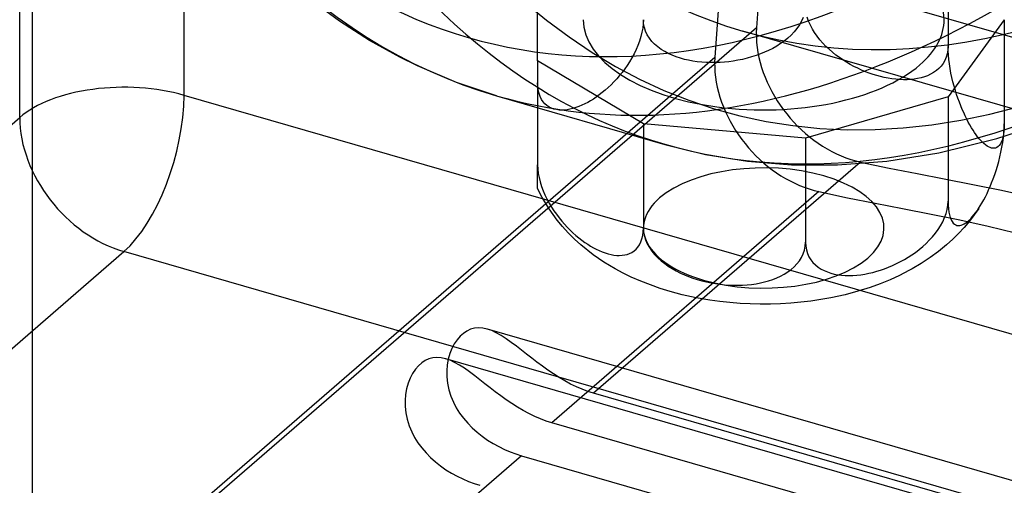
# Model space of a CAD drawing. Header units: millimetres. Extents: x -180 to 180, y -161 to 145.
# Tile 3 of 12: x -119 to -78, y -101 to -81. Entities that reach past the tile are written whole.
import ezdxf

# ---------------------------------------------------------------- set-up
doc = ezdxf.new("R2010")
doc.units = ezdxf.units.MM
doc.layers.add('HIDDEN', color=7, linetype='Continuous')

msp = doc.modelspace()

# ---------------------------------------------------------------- linework, layer by layer
at = {"layer": 'HIDDEN'}
for p, q in [((-111.9643155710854, -84.34168996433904), (-111.9643155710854, -21.07853421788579)), ((-118.7944425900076, -85.25675347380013), (-118.7944425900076, -21.99359772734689)), ((-118.2683425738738, -107.5983613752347), (-118.2683425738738, -71.79698578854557)), ((-38.02739672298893, -93.34241289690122), (-103.0226032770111, -74.57991289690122)), ((-80.2088440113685, -77.98192246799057), (-80.2088440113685, -82.31204948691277)), ((-97.26621465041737, -82.90596123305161), (-97.26621465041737, -79.48575979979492)), ((-105.5033547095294, -81.26157751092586), (-107.1502864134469, -80.03592032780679)), ((-89.73184192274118, -80.44481074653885), (-89.82149875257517, -81.58391046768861)), ((-88.08944794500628, -80.35185966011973), (-88.17013594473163, -81.53254830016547)), ((-104.2548032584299, -82.05902216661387), (-105.5033547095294, -81.26157751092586)), ((-92.87606358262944, -81.36366458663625), (-92.89710307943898, -81.54414449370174)), ((-92.8692898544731, -81.19586213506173), (-92.87606358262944, -81.36366458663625)), ((-92.85890481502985, -81.35871142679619), (-92.8692898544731, -81.19586213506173)), ((-92.82667296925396, -81.52381490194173), (-92.85890481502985, -81.35871142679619)), ((-86.38431613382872, -81.41649576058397), (-86.48707859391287, -81.56539281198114)), ((-86.29505566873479, -81.25738008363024), (-86.38431613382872, -81.41649576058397)), ((-86.22592269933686, -81.0988278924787), (-86.29505566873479, -81.25738008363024)), ((-86.00112971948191, -81.25647811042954), (-86.05688829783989, -81.09467232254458)), ((-85.92855734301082, -81.42366620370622), (-86.00112971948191, -81.25647811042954)), ((-85.84356003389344, -81.58559395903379), (-85.92855734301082, -81.42366620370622)), ((-77.86928844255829, -81.19586051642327), (-80.2088440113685, -84.40979856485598)), ((-77.86928844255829, -81.19586051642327), (-77.86928844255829, -85.52598753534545)), ((-88.17013446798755, -81.53254854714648), (-118.2683425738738, -107.5983613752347)), ((-92.93006322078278, -81.72074382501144), (-92.97519039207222, -81.90009230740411)), ((-92.89710307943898, -81.54414449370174), (-92.93006322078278, -81.72074382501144)), ((-92.7761722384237, -81.67631843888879), (-92.82667296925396, -81.52381490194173)), ((-92.70703761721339, -81.82268468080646), (-92.7761722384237, -81.67631843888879)), ((-92.61778261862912, -81.9660583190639), (-92.70703761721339, -81.82268468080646)), ((-89.82149875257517, -81.58391046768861), (-89.90218675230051, -82.76459910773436)), ((-26.58568472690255, -99.60923282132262), (-88.74196860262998, -81.66625920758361)), ((-88.17013594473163, -81.53254830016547), (-88.17758280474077, -81.73758815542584)), ((-88.17758280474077, -81.73758815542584), (-88.17505462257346, -81.94347968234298)), ((-86.7267361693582, -81.83618675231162), (-86.86814639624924, -81.9653586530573)), ((-86.59853155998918, -81.70143087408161), (-86.7267361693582, -81.83618675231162)), ((-86.48707859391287, -81.56539281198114), (-86.59853155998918, -81.70143087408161)), ((-85.7522131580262, -81.73514578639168), (-85.84356003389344, -81.58559395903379)), ((-85.6480432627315, -81.88475540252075), (-85.7522131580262, -81.73514578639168)), ((-103.0006022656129, -82.75526027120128), (-104.2548032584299, -82.05902216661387)), ((-93.03344929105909, -82.08604979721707), (-93.100525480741, -82.26585880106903)), ((-92.97519039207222, -81.90009230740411), (-93.03344929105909, -82.08604979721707)), ((-92.51501634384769, -82.09683622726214), (-92.61778261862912, -81.9660583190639)), ((-92.40356172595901, -82.21322200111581), (-92.51501634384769, -82.09683622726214)), ((-92.27535876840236, -82.32537195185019), (-92.40356172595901, -82.21322200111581)), ((-88.17505462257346, -81.94347968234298), (-88.16267653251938, -82.14999679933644)), ((-88.16267653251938, -82.14999679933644), (-88.1405887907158, -82.35691126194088)), ((-87.16659905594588, -82.19101210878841), (-87.32517359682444, -82.29160597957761)), ((-87.01710849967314, -82.084640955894), (-87.16659905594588, -82.19101210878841)), ((-86.86814639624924, -81.9653586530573), (-87.01710849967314, -82.084640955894)), ((-85.53200674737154, -82.03302678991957), (-85.6480432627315, -81.88475540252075)), ((-85.40796554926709, -82.17489066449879), (-85.53200674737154, -82.03302678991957)), ((-85.28123189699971, -82.30642169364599), (-85.40796554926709, -82.17489066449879)), ((-93.25694700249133, -82.60873324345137), (-93.34924821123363, -82.78043560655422)), ((-93.17326754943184, -82.43541745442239), (-93.25694700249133, -82.60873324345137)), ((-93.100525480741, -82.26585880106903), (-93.17326754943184, -82.43541745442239)), ((-92.13394523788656, -82.42960869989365), (-92.27535876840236, -82.32537195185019)), ((-91.98499025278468, -82.522626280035), (-92.13394523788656, -82.42960869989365)), ((-91.83549969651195, -82.60263902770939), (-91.98499025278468, -82.522626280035)), ((-91.67691968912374, -82.67527119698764), (-91.83549969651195, -82.60263902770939)), ((-88.0085149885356, -82.62137617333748), (-88.18833925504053, -82.68636744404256)), ((-88.1405887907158, -82.35691126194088), (-88.10893069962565, -82.56400060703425)), ((-88.10893069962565, -82.56400060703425), (-88.06782221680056, -82.771041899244)), ((-87.83566203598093, -82.55137166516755), (-88.0085149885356, -82.62137617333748)), ((-87.66872018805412, -82.47575808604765), (-87.83566203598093, -82.55137166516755)), ((-87.4959243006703, -82.3883952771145), (-87.66872018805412, -82.47575808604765)), ((-87.32517359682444, -82.29160597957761), (-87.4959243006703, -82.3883952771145)), ((-85.1530413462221, -82.42799000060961), (-85.28123189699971, -82.30642169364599)), ((-85.01300730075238, -82.54994119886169), (-85.1530413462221, -82.42799000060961)), ((-84.86688302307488, -82.66675913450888), (-85.01300730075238, -82.54994119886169)), ((-84.72308119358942, -82.77281736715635), (-84.86688302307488, -82.66675913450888)), ((-80.24336935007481, -82.62057376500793), (-80.2847654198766, -82.76094067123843)), ((-80.2172475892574, -82.46665641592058), (-80.24336935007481, -82.62057376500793)), ((-80.20884481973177, -82.31205089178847), (-80.2172475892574, -82.46665641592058)), ((-80.20523849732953, -82.48077072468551), (-80.20884481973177, -82.31205089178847)), ((-80.19404470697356, -82.66409369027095), (-80.20523849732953, -82.48077072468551)), ((-80.17650677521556, -82.84514384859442), (-80.19404470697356, -82.66409369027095)), ((-89.90218527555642, -82.76459935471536), (-120.0003933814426, -108.8304121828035)), ((-102.2626043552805, -83.11881065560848), (-103.0006022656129, -82.75526027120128)), ((-92.86928844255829, -85.52598753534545), (-97.26621465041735, -82.90596123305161)), ((-97.26621465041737, -82.90596123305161), (-97.26621465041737, -87.2360882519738)), ((-93.44647563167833, -82.94452159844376), (-93.54404885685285, -83.09585488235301)), ((-93.34924821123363, -82.78043560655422), (-93.44647563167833, -82.94452159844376)), ((-91.5061689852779, -82.74195185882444), (-91.67691968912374, -82.67527119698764)), ((-91.33337309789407, -82.79884512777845), (-91.5061689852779, -82.74195185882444)), ((-91.16643290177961, -82.84502250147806), (-91.33337309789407, -82.79884512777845)), ((-90.99358211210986, -82.88455014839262), (-91.16643290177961, -82.84502250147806)), ((-90.81375568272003, -82.9178313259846), (-90.99358211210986, -82.88455014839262)), ((-90.62859922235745, -82.94450881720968), (-90.81375568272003, -82.9178313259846)), ((-90.43975629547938, -82.96420176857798), (-90.62859922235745, -82.94450881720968)), ((-90.24888902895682, -82.97662417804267), (-90.43975629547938, -82.96420176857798)), ((-90.0577698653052, -82.98201651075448), (-90.24888902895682, -82.97662417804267)), ((-89.86821191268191, -82.98082773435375), (-90.0577698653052, -82.98201651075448)), ((-89.90218675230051, -82.76459910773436), (-89.90963361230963, -82.96963896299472)), ((-89.90963361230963, -82.96963896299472), (-89.90710543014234, -83.17553048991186)), ((-89.6820326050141, -82.9735143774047), (-89.86821191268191, -82.98082773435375)), ((-89.5010493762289, -82.96052636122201), (-89.6820326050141, -82.9735143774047)), ((-89.32006233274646, -82.94160173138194), (-89.5010493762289, -82.96052636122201)), ((-89.1338797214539, -82.91608635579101), (-89.32006233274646, -82.94160173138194)), ((-88.9443217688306, -82.88385011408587), (-89.1338797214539, -82.91608635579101)), ((-88.75320590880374, -82.84476148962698), (-88.9443217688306, -82.88385011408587)), ((-88.56233864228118, -82.79868331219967), (-88.75320590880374, -82.84476148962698)), ((-88.3734957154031, -82.74568991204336), (-88.56233864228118, -82.79868331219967)), ((-88.18833925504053, -82.68636744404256), (-88.3734957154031, -82.74568991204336)), ((-88.06782221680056, -82.771041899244), (-88.01740972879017, -82.97781118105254)), ((-88.01740972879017, -82.97781118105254), (-87.9578259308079, -83.18407468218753)), ((-84.581418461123, -82.86942089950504), (-84.72308119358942, -82.77281736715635)), ((-84.43333348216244, -82.96296258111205), (-84.581418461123, -82.86942089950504)), ((-84.28002216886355, -83.0526809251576), (-84.43333348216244, -82.96296258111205)), ((-84.12276467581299, -83.13774387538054), (-84.28002216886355, -83.0526809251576)), ((-80.41309637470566, -83.01584264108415), (-80.49809368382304, -83.1286971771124)), ((-80.34052234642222, -82.89055470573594), (-80.41309637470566, -83.01584264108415)), ((-80.2847654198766, -82.76094067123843), (-80.34052234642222, -82.89055470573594)), ((-80.15249404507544, -83.03058488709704), (-80.17650677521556, -82.84514384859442)), ((-80.12149761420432, -83.22441573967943), (-80.15249404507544, -83.03058488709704)), ((-100.6326602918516, -83.80813844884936), (-102.2626043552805, -83.11881065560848)), ((-93.7590013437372, -83.39228747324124), (-93.87178647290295, -83.53162231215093)), ((-93.64754909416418, -83.24414141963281), (-93.7590013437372, -83.39228747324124)), ((-93.54404885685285, -83.09585488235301), (-93.64754909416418, -83.24414141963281)), ((-89.90710543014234, -83.17553048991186), (-89.89472734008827, -83.38204760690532)), ((-89.89472734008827, -83.38204760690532), (-89.87263959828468, -83.58896206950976)), ((-87.9578259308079, -83.18407468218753), (-87.88936338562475, -83.3891488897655)), ((-87.88936338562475, -83.3891488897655), (-87.81236144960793, -83.5923180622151)), ((-83.96283950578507, -83.21732976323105), (-84.12276467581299, -83.13774387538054)), ((-83.80155159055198, -83.29073482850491), (-83.96283950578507, -83.21732976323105)), ((-83.64029340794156, -83.35771567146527), (-83.80155159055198, -83.29073482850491)), ((-83.48047890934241, -83.41812510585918), (-83.64029340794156, -83.35771567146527)), ((-83.32351874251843, -83.47180698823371), (-83.48047890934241, -83.41812510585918)), ((-83.17082685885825, -83.51862073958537), (-83.32351874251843, -83.47180698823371)), ((-80.93368816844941, -83.46650328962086), (-81.06042016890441, -83.52486508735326)), ((-80.80964697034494, -83.39625463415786), (-80.93368816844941, -83.46650328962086)), ((-80.69361045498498, -83.31497696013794), (-80.80964697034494, -83.39625463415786)), ((-80.58944055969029, -83.22550986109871), (-80.69361045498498, -83.31497696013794)), ((-80.49809368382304, -83.1286971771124), (-80.58944055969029, -83.22550986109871)), ((-80.08580681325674, -83.41328080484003), (-80.12149761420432, -83.22441573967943)), ((-80.04709847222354, -83.59266670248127), (-80.08580681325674, -83.41328080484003)), ((-98.97132315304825, -84.3598212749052), (-100.6326602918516, -83.80813844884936)), ((-97.25944245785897, -83.9756199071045), (-97.26621618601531, -83.81588778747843)), ((-94.09356837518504, -83.77943734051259), (-94.21094051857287, -83.89851494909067)), ((-93.98074663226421, -83.65744608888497), (-94.09356837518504, -83.77943734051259)), ((-93.87178647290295, -83.53162231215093), (-93.98074663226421, -83.65744608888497)), ((-89.87263959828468, -83.58896206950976), (-89.84098150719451, -83.79605141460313)), ((-89.84098150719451, -83.79605141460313), (-89.79987302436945, -84.00309270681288)), ((-87.81236144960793, -83.5923180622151), (-87.72701595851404, -83.79332524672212)), ((-87.72701595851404, -83.79332524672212), (-87.63352131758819, -83.99189242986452)), ((-83.01813497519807, -83.55996368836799), (-83.17082685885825, -83.51862073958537)), ((-82.86117480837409, -83.59690280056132), (-83.01813497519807, -83.55996368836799)), ((-82.70135865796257, -83.6287627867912), (-82.86117480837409, -83.59690280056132)), ((-82.54010212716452, -83.65488392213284), (-82.70135865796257, -83.6287627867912)), ((-82.37881421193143, -83.67459847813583), (-82.54010212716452, -83.65488392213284)), ((-82.21888904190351, -83.68734543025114), (-82.37881421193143, -83.67459847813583)), ((-82.06163154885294, -83.69307513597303), (-82.21888904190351, -83.68734543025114)), ((-81.90832023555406, -83.69187111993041), (-82.06163154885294, -83.69307513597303)), ((-81.76023525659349, -83.68382634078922), (-81.90832023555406, -83.69187111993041)), ((-81.61857087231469, -83.66901230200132), (-81.76023525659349, -83.68382634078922)), ((-81.47477069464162, -83.64597761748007), (-81.61857087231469, -83.66901230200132)), ((-81.32864641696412, -83.61352457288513), (-81.47477069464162, -83.64597761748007)), ((-81.1886123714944, -83.5724220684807), (-81.32864641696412, -83.61352457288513)), ((-81.06042016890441, -83.52486508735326), (-81.1886123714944, -83.5724220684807)), ((-80.00257471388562, -83.77728496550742), (-80.04709847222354, -83.59266670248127)), ((-79.95346325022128, -83.96145574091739), (-80.00257471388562, -83.77728496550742)), ((-97.23839914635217, -84.13102283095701), (-97.25944245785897, -83.9756199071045)), ((-97.20543519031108, -84.26833722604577), (-97.23839914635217, -84.13102283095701)), ((-97.16031564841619, -84.39391330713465), (-97.20543519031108, -84.26833722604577)), ((-94.57963071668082, -84.22680172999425), (-94.70437691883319, -84.3233760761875)), ((-94.45505055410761, -84.12331892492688), (-94.57963071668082, -84.22680172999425)), ((-94.33179513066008, -84.01352809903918), (-94.45505055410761, -84.12331892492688)), ((-94.21094051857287, -83.89851494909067), (-94.33179513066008, -84.01352809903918)), ((-89.79987302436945, -84.00309270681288), (-89.74946053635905, -84.20986198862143)), ((-89.74946053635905, -84.20986198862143), (-89.68987673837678, -84.4161254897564)), ((-87.63352131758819, -83.99189242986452), (-87.53207336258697, -84.18776265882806)), ((-87.53207336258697, -84.18776265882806), (-87.42287405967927, -84.38067005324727)), ((-79.90173180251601, -84.13867328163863), (-79.95346325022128, -83.96145574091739)), ((-79.84981357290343, -84.30318614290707), (-79.90173180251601, -84.13867328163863)), ((-79.79473939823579, -84.46545508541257), (-79.84981357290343, -84.30318614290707)), ((-29.0856844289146, -108.266689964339), (-111.9643155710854, -84.34168996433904)), ((-98.97614705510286, -84.35842789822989), (-91.97866020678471, -86.37842835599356)), ((-97.10205293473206, -84.51043900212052), (-97.16031564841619, -84.39391330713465)), ((-97.03497674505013, -84.61030826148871), (-97.10205293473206, -84.51043900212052)), ((-96.96223467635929, -84.69317296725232), (-97.03497674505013, -84.61030826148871)), ((-96.8785552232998, -84.76676348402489), (-96.96223467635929, -84.69317296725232)), ((-95.30740279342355, -84.69822888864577), (-95.4311291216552, -84.75643092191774)), ((-95.18588174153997, -84.63491934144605), (-95.30740279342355, -84.69822888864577)), ((-95.06775136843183, -84.5674958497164), (-95.18588174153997, -84.63491934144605)), ((-94.94962048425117, -84.49413479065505), (-95.06775136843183, -84.5674958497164)), ((-94.8280994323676, -84.41262227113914), (-94.94962048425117, -84.49413479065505)), ((-94.70437691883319, -84.3233760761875), (-94.8280994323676, -84.41262227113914)), ((-89.68987673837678, -84.4161254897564), (-89.62141419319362, -84.62119969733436)), ((-89.62141419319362, -84.62119969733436), (-89.5444122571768, -84.82436886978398)), ((-87.42287405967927, -84.38067005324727), (-87.30611120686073, -84.57035172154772)), ((-87.30611120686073, -84.57035172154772), (-87.1819938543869, -84.75653368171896)), ((-80.2088440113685, -84.40979856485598), (-86.13280666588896, -86.11989928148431)), ((-80.2088440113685, -84.40979856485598), (-80.2088440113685, -88.73992558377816)), ((-79.73543723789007, -84.62865492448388), (-79.79473939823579, -84.46545508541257)), ((-79.67542834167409, -84.78322268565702), (-79.73543723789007, -84.62865492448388)), ((-96.78625782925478, -84.8284721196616), (-96.8785552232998, -84.76676348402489)), ((-96.68902659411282, -84.87668035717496), (-96.78625782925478, -84.8284721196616)), ((-96.59145336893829, -84.91173097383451), (-96.68902659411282, -84.87668035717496)), ((-96.48795313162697, -84.93667330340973), (-96.59145336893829, -84.91173097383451)), ((-96.3765046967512, -84.95200051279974), (-96.48795313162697, -84.93667330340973)), ((-96.26371575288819, -84.95691844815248), (-96.3765046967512, -84.95200051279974)), ((-96.15475940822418, -84.95288940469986), (-96.26371575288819, -84.95691844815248)), ((-96.04193766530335, -84.94042652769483), (-96.15475940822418, -84.95288940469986)), ((-95.92455789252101, -84.9196185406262), (-96.04193766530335, -84.94042652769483)), ((-95.80370709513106, -84.89060865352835), (-95.92455789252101, -84.9196185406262)), ((-95.68044836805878, -84.85350513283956), (-95.80370709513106, -84.89060865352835)), ((-95.55587150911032, -84.80852196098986), (-95.68044836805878, -84.85350513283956)), ((-95.4311291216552, -84.75643092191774), (-95.55587150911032, -84.80852196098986)), ((-89.5444122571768, -84.82436886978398), (-89.45906676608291, -85.02537605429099)), ((-89.45906676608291, -85.02537605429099), (-89.36557212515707, -85.22394323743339)), ((-87.1819938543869, -84.75653368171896), (-87.0508013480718, -84.93881979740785)), ((-87.0508013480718, -84.93881979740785), (-86.91317983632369, -85.11635565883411)), ((-86.91317983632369, -85.11635565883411), (-86.76938768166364, -85.28879908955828)), ((-79.61744785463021, -84.92376575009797), (-79.67542834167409, -84.78322268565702)), ((-79.55742004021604, -85.06099714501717), (-79.61744785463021, -84.92376575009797)), ((-79.4949647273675, -85.19592850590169), (-79.55742004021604, -85.06099714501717)), ((-135.2694425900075, -99.52452200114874), (-118.7944425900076, -85.25675347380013)), ((-86.13280666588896, -86.11989928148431), (-92.86928844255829, -85.52598753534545)), ((-92.86928844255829, -85.52598753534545), (-92.86928844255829, -89.85611455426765)), ((-89.36557212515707, -85.22394323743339), (-89.26412417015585, -85.41981346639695)), ((-89.26412417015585, -85.41981346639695), (-89.15492486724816, -85.61272086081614)), ((-86.76938768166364, -85.28879908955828), (-86.61963699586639, -85.45588072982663)), ((-86.61963699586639, -85.45588072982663), (-86.46415780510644, -85.61732384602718)), ((-79.4306595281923, -85.3272643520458), (-79.4949647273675, -85.19592850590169)), ((-79.36507709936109, -85.45370402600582), (-79.4306595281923, -85.3272643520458)), ((-79.29879021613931, -85.57401621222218), (-79.36507709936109, -85.45370402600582)), ((-78.17856754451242, -86.1406249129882), (-75.59244045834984, -85.27697778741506)), ((-77.87339427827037, -85.7065245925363), (-77.86929074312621, -85.52598889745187)), ((-77.86929074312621, -85.52598889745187), (-77.87289159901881, -85.68480080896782)), ((-89.15492486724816, -85.61272086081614), (-89.03816201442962, -85.8024025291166)), ((-89.03816201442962, -85.8024025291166), (-88.91404466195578, -85.98858448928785)), ((-86.46415780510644, -85.61732384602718), (-86.30314852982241, -85.77286908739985)), ((-86.30314852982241, -85.77286908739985), (-86.13683967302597, -85.92224013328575)), ((-86.13683967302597, -85.92224013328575), (-85.96543578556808, -86.06516209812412)), ((-79.23241330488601, -85.68743659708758), (-79.29879021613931, -85.57401621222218)), ((-79.166581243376, -85.79339758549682), (-79.23241330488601, -85.68743659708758)), ((-79.10192293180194, -85.89132449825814), (-79.166581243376, -85.79339758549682)), ((-79.03906778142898, -85.98064030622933), (-79.10192293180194, -85.89132449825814)), ((-77.90576476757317, -86.0944915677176), (-77.88610148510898, -85.90244702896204)), ((-77.88408920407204, -85.83736728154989), (-77.90162497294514, -85.97023037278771)), ((-77.88610148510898, -85.90244702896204), (-77.87339427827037, -85.7065245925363)), ((-77.87289159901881, -85.68480080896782), (-77.88408920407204, -85.83736728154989)), ((-88.91404466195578, -85.98858448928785), (-88.78285215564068, -86.17087060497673)), ((-88.78285215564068, -86.17087060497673), (-88.64523064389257, -86.34840646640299)), ((-88.64523064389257, -86.34840646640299), (-88.50143848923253, -86.52084989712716)), ((-86.13280666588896, -86.11989928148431), (-86.13280666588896, -90.45002630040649)), ((-85.96543578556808, -86.06516209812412), (-85.7891546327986, -86.2013628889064)), ((-85.7891546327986, -86.2013628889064), (-85.60844788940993, -86.33039717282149)), ((-85.60844788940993, -86.33039717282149), (-85.42385789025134, -86.4517125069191)), ((-80.5903243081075, -86.73098974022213), (-78.17856754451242, -86.1406249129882)), ((-78.97620881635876, -86.06401950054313), (-79.03906778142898, -85.98064030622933)), ((-78.9115505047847, -86.14374344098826), (-78.97620881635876, -86.06401950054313)), ((-78.84571844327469, -86.2186569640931), (-78.9115505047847, -86.14374344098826)), ((-78.77934153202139, -86.2875973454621), (-78.84571844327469, -86.2186569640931)), ((-78.71305464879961, -86.34940894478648), (-78.77934153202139, -86.2875973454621)), ((-78.6474722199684, -86.40316226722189), (-78.71305464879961, -86.34940894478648)), ((-77.99232493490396, -86.2891761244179), (-78.03103162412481, -86.3622140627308)), ((-77.95663794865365, -86.1983662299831), (-77.99232493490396, -86.2891761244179)), ((-77.96806227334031, -86.50187373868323), (-77.93319679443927, -86.29542117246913)), ((-77.92563770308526, -86.08970729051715), (-77.95663794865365, -86.1983662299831)), ((-77.93319679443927, -86.29542117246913), (-77.90576476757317, -86.0944915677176)), ((-77.90162497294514, -85.97023037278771), (-77.92563770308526, -86.08970729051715)), ((-91.9738363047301, -86.37982173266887), (-90.28275767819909, -86.79582089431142)), ((-88.50143848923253, -86.52084989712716), (-88.35168780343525, -86.68793153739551)), ((-88.35168780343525, -86.68793153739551), (-88.1962086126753, -86.84937465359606)), ((-85.42385789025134, -86.4517125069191), (-85.23561036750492, -86.5650675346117)), ((-85.23561036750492, -86.5650675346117), (-85.04391640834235, -86.67021026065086)), ((-85.04391640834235, -86.67021026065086), (-84.84898096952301, -86.76690422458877)), ((-82.75814057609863, -87.07720737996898), (-80.5903243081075, -86.73098974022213)), ((-78.58316536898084, -86.44849863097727), (-78.6474722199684, -86.40316226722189)), ((-78.52071552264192, -86.48515658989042), (-78.58316536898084, -86.44849863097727)), ((-78.46068224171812, -86.51285678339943), (-78.52071552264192, -86.48515658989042)), ((-78.40270340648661, -86.53160794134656), (-78.46068224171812, -86.51285678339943)), ((-78.34269451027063, -86.54191962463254), (-78.40270340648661, -86.53160794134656)), ((-78.2833823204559, -86.54171186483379), (-78.34269451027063, -86.54191962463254)), ((-78.22832198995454, -86.53069288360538), (-78.2833823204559, -86.54171186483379)), ((-78.17640376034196, -86.508821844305), (-78.22832198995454, -86.53069288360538)), ((-78.12466849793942, -86.47373854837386), (-78.17640376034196, -86.508821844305)), ((-78.07555703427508, -86.42450162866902), (-78.12466849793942, -86.47373854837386)), ((-78.03103162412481, -86.3622140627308), (-78.07555703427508, -86.42450162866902)), ((-78.05093125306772, -86.89148935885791), (-78.00700202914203, -86.6978581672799)), ((-78.00700202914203, -86.6978581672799), (-77.96806227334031, -86.50187373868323)), ((-83.84000744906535, -87.11267556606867), (-94.93821555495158, -96.72400572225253)), ((-90.28275767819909, -86.79582089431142), (-88.5375565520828, -87.08095895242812)), ((-88.5375565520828, -87.08095895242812), (-86.7110900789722, -87.2317024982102)), ((-88.1962086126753, -86.84937465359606), (-88.03519933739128, -87.00491989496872)), ((-88.03519933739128, -87.00491989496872), (-87.86889048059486, -87.15429094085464)), ((-87.86889048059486, -87.15429094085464), (-87.69748659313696, -87.29721290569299)), ((-84.84898096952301, -86.76690422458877), (-84.65133753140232, -86.85475095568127)), ((-84.80257592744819, -87.23652307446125), (-82.75814057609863, -87.07720737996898)), ((-84.65133753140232, -86.85475095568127), (-84.45141739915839, -86.93344755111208)), ((-84.45141739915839, -86.93344755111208), (-84.24942239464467, -87.00279699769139)), ((-84.24942239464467, -87.00279699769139), (-84.04555433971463, -87.06260228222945)), ((-84.04555433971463, -87.06260228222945), (-83.84000892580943, -87.11267531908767)), ((-83.84000892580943, -87.11267531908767), (-82.64851014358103, -87.36346091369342)), ((-78.15523589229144, -87.28186345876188), (-78.10101469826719, -87.08895463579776)), ((-78.10101469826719, -87.08895463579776), (-78.05093125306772, -86.89148935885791)), ((-97.26621852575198, -87.23609016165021), (-97.25943954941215, -87.40389345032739)), ((-97.26621291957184, -87.4098657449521), (-97.26621852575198, -87.23609016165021)), ((-97.26621634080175, -87.57356046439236), (-97.26621291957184, -87.4098657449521)), ((-97.26621317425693, -87.71226846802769), (-97.26621634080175, -87.57356046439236)), ((-97.25943954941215, -87.40389345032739), (-97.23840239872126, -87.58437571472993)), ((-87.69748659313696, -87.29721290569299), (-87.52120544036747, -87.43341369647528)), ((-87.52120544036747, -87.43341369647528), (-87.34049869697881, -87.56244798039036)), ((-87.34049869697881, -87.56244798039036), (-87.15590869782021, -87.68376331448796)), ((-86.7110900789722, -87.2317024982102), (-84.80257592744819, -87.23652307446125)), ((-82.64851014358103, -87.36346091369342), (-81.4973986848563, -87.59223137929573)), ((-78.26774111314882, -87.63438492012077), (-78.21078350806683, -87.46291588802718)), ((-78.21078350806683, -87.46291588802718), (-78.15523589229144, -87.28186345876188)), ((-97.26621814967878, -87.94580907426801), (-97.26621717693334, -87.83784910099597)), ((-97.26621749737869, -88.0303666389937), (-97.26621814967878, -87.94580907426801)), ((-97.26621717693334, -87.83784910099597), (-97.26621317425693, -87.71226846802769)), ((-97.23840239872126, -87.58437571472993), (-97.20543718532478, -87.76097277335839)), ((-97.20543718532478, -87.76097277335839), (-97.16031626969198, -87.94032345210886)), ((-97.16031626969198, -87.94032345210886), (-97.10205484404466, -88.12627775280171)), ((-87.15590869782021, -87.68376331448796), (-86.9676611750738, -87.79711834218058)), ((-86.9676611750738, -87.79711834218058), (-86.77596721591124, -87.90226106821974)), ((-86.77596721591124, -87.90226106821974), (-86.5810317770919, -87.99895503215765)), ((-81.4973986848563, -87.59223137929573), (-80.36260605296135, -87.81207833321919)), ((-80.36260605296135, -87.81207833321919), (-79.18197903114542, -88.04288309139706)), ((-78.45623301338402, -88.1272031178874), (-78.39428377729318, -87.97603543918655)), ((-78.39428377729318, -87.97603543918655), (-78.33016937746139, -87.80905945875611)), ((-78.33016937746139, -87.80905945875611), (-78.26774111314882, -87.63438492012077)), ((-97.26621984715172, -88.15257474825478), (-97.26621708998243, -88.09904911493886)), ((-97.26621680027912, -88.18874701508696), (-97.26621984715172, -88.15257474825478)), ((-97.26621708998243, -88.09904911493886), (-97.26621749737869, -88.0303666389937)), ((-97.26621473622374, -88.20880391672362), (-97.26621680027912, -88.18874701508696)), ((-97.26621573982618, -88.2152688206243), (-97.26621473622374, -88.20880391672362)), ((-97.07951272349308, -88.58365940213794), (-97.2662141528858, -88.2153276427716)), ((-97.10205484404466, -88.12627775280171), (-97.03498032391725, -88.3060854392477)), ((-97.03498032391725, -88.3060854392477), (-96.96223434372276, -88.4756471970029)), ((-85.57205825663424, -88.34472637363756), (-96.67026636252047, -97.95605652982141)), ((-86.5810317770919, -87.99895503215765), (-86.3833883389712, -88.08680176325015)), ((-86.3833883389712, -88.08680176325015), (-86.18346820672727, -88.16549835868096)), ((-86.18346820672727, -88.16549835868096), (-85.98147320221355, -88.23484780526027)), ((-85.98147320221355, -88.23484780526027), (-85.77760514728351, -88.29465308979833)), ((-85.77760514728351, -88.29465308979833), (-85.57205973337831, -88.34472612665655)), ((-85.57205973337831, -88.34472612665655), (-84.38056095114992, -88.5955117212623)), ((-79.18197903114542, -88.04288309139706), (-77.98645793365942, -88.2874539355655)), ((-78.58671754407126, -88.41731231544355), (-78.520094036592, -88.27355283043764)), ((-78.520094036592, -88.27355283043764), (-78.45623301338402, -88.1272031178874)), ((-77.98645793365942, -88.2874539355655), (-76.80687544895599, -88.54857460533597)), ((-96.78959014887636, -89.06498592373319), (-97.07951272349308, -88.58365940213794)), ((-96.96223434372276, -88.4756471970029), (-96.87855627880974, -88.64896273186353)), ((-96.87855627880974, -88.64896273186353), (-96.78625185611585, -88.82066207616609)), ((-84.38056095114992, -88.5955117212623), (-83.22944949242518, -88.82428218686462)), ((-80.21797145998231, -88.9063275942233), (-80.20884512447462, -88.73992667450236)), ((-80.20884512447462, -88.73992667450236), (-80.20505513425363, -88.90263187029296)), ((-78.79620945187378, -88.81742086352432), (-78.72547045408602, -88.69074425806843)), ((-78.72547045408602, -88.69074425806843), (-78.6554063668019, -88.55690107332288)), ((-78.6554063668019, -88.55690107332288), (-78.58671754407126, -88.41731231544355)), ((-96.45677377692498, -89.52650650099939), (-96.78959014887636, -89.06498592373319)), ((-96.78625185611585, -88.82066207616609), (-96.68903007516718, -88.98474993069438)), ((-96.68903007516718, -88.98474993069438), (-96.59145283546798, -89.13608048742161)), ((-96.59145283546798, -89.13608048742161), (-96.48794904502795, -89.2843679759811)), ((-83.22944949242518, -88.82428218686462), (-82.09465686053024, -89.04412914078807)), ((-82.09465686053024, -89.04412914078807), (-80.9140298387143, -89.27493389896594)), ((-80.29072627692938, -89.25223115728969), (-80.24632107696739, -89.08245519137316)), ((-80.24632107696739, -89.08245519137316), (-80.21797145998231, -88.9063275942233)), ((-80.20505513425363, -88.90263187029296), (-80.19330763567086, -89.05837634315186)), ((-80.19330763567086, -89.05837634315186), (-80.17500333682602, -89.1931304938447)), ((-80.17500333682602, -89.1931304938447), (-80.14973482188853, -89.31495935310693)), ((-78.93354191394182, -89.04149374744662), (-79.11986826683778, -89.3118752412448)), ((-79.06614406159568, -89.23121997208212), (-79.00226077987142, -89.14299184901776)), ((-79.00226077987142, -89.14299184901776), (-78.9366745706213, -89.04610317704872)), ((-78.9366745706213, -89.04610317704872), (-78.86686271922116, -88.93610542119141)), ((-78.86686271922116, -88.93610542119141), (-78.79620945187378, -88.81742086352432)), ((-96.48794904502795, -89.2843679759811), (-96.37650338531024, -89.43251771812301)), ((-96.23214273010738, -89.79854533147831), (-96.45677377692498, -89.52650650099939)), ((-96.37650338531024, -89.43251771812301), (-96.26372052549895, -89.5718517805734)), ((-96.26372052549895, -89.5718517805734), (-96.15475183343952, -89.69767196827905)), ((-80.9140298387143, -89.27493389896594), (-79.71850874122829, -89.51950474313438)), ((-80.52038533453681, -89.76206993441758), (-80.43001873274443, -89.59614655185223)), ((-80.43001873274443, -89.59614655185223), (-80.35152771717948, -89.42224479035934)), ((-80.35152771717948, -89.42224479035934), (-80.29072627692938, -89.25223115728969)), ((-80.14973482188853, -89.31495935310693), (-80.11729272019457, -89.42449598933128)), ((-80.11729272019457, -89.42449598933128), (-80.0803607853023, -89.51477137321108)), ((-80.0803607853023, -89.51477137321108), (-80.03983257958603, -89.58766500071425)), ((-80.03983257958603, -89.58766500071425), (-79.99323639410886, -89.64923345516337)), ((-79.71850874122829, -89.51950474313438), (-78.53896590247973, -89.78066737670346)), ((-79.32032209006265, -89.57514025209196), (-79.53721666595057, -89.83377925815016)), ((-79.46830085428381, -89.64454418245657), (-79.40178533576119, -89.59435622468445)), ((-79.40178533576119, -89.59435622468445), (-79.33418583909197, -89.53545898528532)), ((-79.33418583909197, -89.53545898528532), (-79.26614801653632, -89.46848097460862)), ((-79.11986826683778, -89.3118752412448), (-79.32032209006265, -89.57514025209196)), ((-79.26614801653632, -89.46848097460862), (-79.1983434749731, -89.39461804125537)), ((-79.1983434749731, -89.39461804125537), (-79.13144979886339, -89.31511936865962)), ((-79.13144979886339, -89.31511936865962), (-79.06614406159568, -89.23121997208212)), ((-95.99243591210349, -90.06149921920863), (-96.23214273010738, -89.79854533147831)), ((-96.15475183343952, -89.69767196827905), (-96.04193798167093, -89.81966874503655)), ((-96.04193798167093, -89.81966874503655), (-95.92455711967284, -89.93874094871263)), ((-95.92455711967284, -89.93874094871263), (-95.80371094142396, -90.05375895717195)), ((-92.897104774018, -90.17125167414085), (-92.87606762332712, -90.01584780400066)), ((-92.87606762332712, -90.01584780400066), (-92.86929029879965, -89.85611604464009)), ((-92.86929029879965, -89.85611604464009), (-92.85891024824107, -90.02080071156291)), ((-92.85891024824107, -90.02080071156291), (-92.82667314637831, -90.19158353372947)), ((-80.73113825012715, -90.07257474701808), (-80.61839325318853, -89.91657364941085)), ((-80.61839325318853, -89.91657364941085), (-80.52038533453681, -89.76206993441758)), ((-79.99323639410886, -89.64923345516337), (-79.94216665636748, -89.69662684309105)), ((-79.94216665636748, -89.69662684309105), (-79.88889703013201, -89.72931104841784)), ((-79.88889703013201, -89.72931104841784), (-79.83553467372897, -89.74856635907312)), ((-79.83553467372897, -89.74856635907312), (-79.77754791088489, -89.75683630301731)), ((-79.77754791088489, -89.75683630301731), (-79.71616724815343, -89.75361039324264)), ((-79.53721666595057, -89.83377925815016), (-79.76783132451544, -90.08407811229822)), ((-79.71616724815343, -89.75361039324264), (-79.65533124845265, -89.74000473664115)), ((-79.65533124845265, -89.74000473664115), (-79.59564372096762, -89.71764220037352)), ((-79.59564372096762, -89.71764220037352), (-79.53312921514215, -89.68573887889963)), ((-79.53312921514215, -89.68573887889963), (-79.46830085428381, -89.64454418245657)), ((-78.53896590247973, -89.78066737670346), (-77.4044249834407, -90.05869283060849)), ((-95.73818654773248, -90.31481229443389), (-95.99243591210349, -90.06149921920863)), ((-95.80371094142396, -90.05375895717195), (-95.68045206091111, -90.16354785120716)), ((-95.46999660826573, -90.55795729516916), (-95.73818654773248, -90.31481229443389)), ((-95.68045206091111, -90.16354785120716), (-95.55587084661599, -90.26703083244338)), ((-95.55587084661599, -90.26703083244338), (-95.43112728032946, -90.3636032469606)), ((-95.43112728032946, -90.3636032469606), (-95.30739912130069, -90.45284912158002)), ((-93.03344635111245, -90.55066402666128), (-92.97518925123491, -90.43413939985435)), ((-92.97518925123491, -90.43413939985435), (-92.93006235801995, -90.30856503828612)), ((-92.93006235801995, -90.30856503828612), (-92.897104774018, -90.17125167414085)), ((-92.82667314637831, -90.19158353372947), (-92.77616960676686, -90.35299004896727)), ((-92.77616960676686, -90.35299004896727), (-92.7070389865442, -90.51154771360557)), ((-81.11794750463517, -90.5002821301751), (-80.98648207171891, -90.36913689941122)), ((-80.98648207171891, -90.36913689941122), (-80.85549533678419, -90.22517857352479)), ((-80.85549533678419, -90.22517857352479), (-80.73113825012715, -90.07257474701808)), ((-80.01162473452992, -90.32547179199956), (-80.26818251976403, -90.55761410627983)), ((-79.76783132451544, -90.08407811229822), (-80.01162473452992, -90.32547179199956)), ((-130.9393155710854, -105.1046490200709), (-114.4643155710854, -90.83688049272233)), ((-31.58568442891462, -114.7618804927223), (-114.4643155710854, -90.83688049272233)), ((-94.95732878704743, -90.96629719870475), (-95.46999660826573, -90.55795729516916)), ((-95.30739912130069, -90.45284912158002), (-95.18588269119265, -90.5343647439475)), ((-95.18588269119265, -90.5343647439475), (-95.06774977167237, -90.60772044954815)), ((-95.06774977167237, -90.60772044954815), (-94.9496244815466, -90.67514945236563)), ((-94.9496244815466, -90.67514945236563), (-94.82810042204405, -90.73845549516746)), ((-94.82810042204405, -90.73845549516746), (-94.70437226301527, -90.79665390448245)), ((-94.70437226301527, -90.79665390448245), (-94.57962869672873, -90.84874631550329)), ((-94.57962869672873, -90.84874631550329), (-94.45505511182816, -90.893735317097)), ((-93.3492460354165, -90.86869628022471), (-93.25695089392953, -90.80699405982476)), ((-93.25695089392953, -90.80699405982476), (-93.17327117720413, -90.73340376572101)), ((-93.17327117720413, -90.73340376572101), (-93.10051921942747, -90.6505350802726)), ((-93.10051921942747, -90.6505350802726), (-93.03344635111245, -90.55066402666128)), ((-92.7070389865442, -90.51154771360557), (-92.61777767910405, -90.67065723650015)), ((-92.61777767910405, -90.67065723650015), (-92.51501450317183, -90.8195557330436)), ((-92.51501450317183, -90.8195557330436), (-92.4035646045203, -90.95559891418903)), ((-86.22592130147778, -90.93048599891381), (-86.17542539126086, -90.77798209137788)), ((-86.17542539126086, -90.77798209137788), (-86.1431882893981, -90.6128787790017)), ((-86.1431882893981, -90.6128787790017), (-86.13280823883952, -90.45002887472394)), ((-86.13280823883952, -90.45002887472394), (-86.1236742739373, -90.6111559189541)), ((-86.1236742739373, -90.6111559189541), (-86.09533393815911, -90.77092058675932)), ((-86.09533393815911, -90.77092058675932), (-86.05091945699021, -90.91505552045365)), ((-81.55950486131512, -90.86822706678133), (-81.40754861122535, -90.75222955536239)), ((-81.40754861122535, -90.75222955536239), (-81.25739719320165, -90.62715244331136)), ((-81.25739719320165, -90.62715244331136), (-81.11794750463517, -90.5002821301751)), ((-80.60170131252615, -90.83086246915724), (-80.95239620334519, -91.08856550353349)), ((-80.26818251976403, -90.55761410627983), (-80.60170131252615, -90.83086246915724)), ((-94.50964633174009, -91.27327801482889), (-94.95732878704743, -90.96629719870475)), ((-94.45505511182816, -90.893735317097), (-94.3317962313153, -90.93083785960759)), ((-94.3317962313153, -90.93083785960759), (-94.2109424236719, -90.95984930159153)), ((-94.2109424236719, -90.95984930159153), (-94.09356919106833, -90.98065188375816)), ((-94.09356919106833, -90.98065188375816), (-93.98074770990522, -90.99311367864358)), ((-93.98074770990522, -90.99311367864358), (-93.8717866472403, -90.99714904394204)), ((-93.8717866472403, -90.99714904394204), (-93.75900378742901, -90.99222702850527)), ((-93.75900378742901, -90.99222702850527), (-93.64755049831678, -90.976900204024)), ((-93.64755049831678, -90.976900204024), (-93.54404505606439, -90.95195930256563)), ((-93.54404505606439, -90.95195930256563), (-93.44647709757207, -90.91691208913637)), ((-93.44647709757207, -90.91691208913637), (-93.3492460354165, -90.86869628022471)), ((-92.4035646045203, -90.95559891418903), (-92.2753613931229, -91.09035454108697)), ((-92.2753613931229, -91.09035454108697), (-92.13394655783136, -91.2195230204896)), ((-92.13394655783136, -91.2195230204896), (-91.9849898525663, -91.33880711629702)), ((-86.48707805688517, -91.3510025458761), (-86.38431322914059, -91.22022325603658)), ((-86.38431322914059, -91.22022325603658), (-86.29505955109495, -91.07685289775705)), ((-86.29505955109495, -91.07685289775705), (-86.22592130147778, -90.93048599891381)), ((-86.05091945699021, -90.91505552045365), (-85.99012729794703, -91.04996597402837)), ((-85.99012729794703, -91.04996597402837), (-85.91163463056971, -91.17855117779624)), ((-85.91163463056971, -91.17855117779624), (-85.8212696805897, -91.29230558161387)), ((-82.3453369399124, -91.33921585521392), (-82.17927293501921, -91.25493563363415)), ((-82.17927293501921, -91.25493563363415), (-82.01644844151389, -91.16493109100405)), ((-82.01644844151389, -91.16493109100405), (-81.85831009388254, -91.07014020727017)), ((-81.85831009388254, -91.07014020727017), (-81.70631215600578, -90.97150096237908)), ((-81.70631215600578, -90.97150096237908), (-81.55950486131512, -90.86822706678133)), ((-80.95239620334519, -91.08856550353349), (-81.3189180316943, -91.33019647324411)), ((-94.03923518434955, -91.55509753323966), (-94.50964633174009, -91.27327801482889)), ((-93.71093226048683, -91.73052401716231), (-94.03923518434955, -91.55509753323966)), ((-91.9849898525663, -91.33880711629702), (-91.83549458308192, -91.44517534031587)), ((-91.83549458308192, -91.44517534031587), (-91.67692182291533, -91.54577170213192)), ((-91.67692182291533, -91.54577170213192), (-91.50617287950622, -91.64256329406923)), ((-91.50617287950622, -91.64256329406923), (-91.33337720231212, -91.72992473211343)), ((-86.86814435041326, -91.68377309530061), (-86.72673714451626, -91.5795404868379)), ((-86.72673714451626, -91.5795404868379), (-86.59853393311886, -91.4673898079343)), ((-86.59853393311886, -91.4673898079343), (-86.48707805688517, -91.3510025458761)), ((-85.8212696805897, -91.29230558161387), (-85.72325248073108, -91.39021909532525)), ((-85.72325248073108, -91.39021909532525), (-85.61051676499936, -91.4811304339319)), ((-85.61051676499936, -91.4811304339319), (-85.4861596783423, -91.56193430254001)), ((-85.4861596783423, -91.56193430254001), (-85.35516366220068, -91.6302673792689)), ((-85.35516366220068, -91.6302673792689), (-85.22370751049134, -91.68551217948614)), ((-83.32998444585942, -91.69957586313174), (-83.1708228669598, -91.65659488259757)), ((-83.1708228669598, -91.65659488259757), (-83.01167056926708, -91.60768672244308)), ((-83.01167056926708, -91.60768672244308), (-82.84794499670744, -91.55132102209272)), ((-82.84794499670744, -91.55132102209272), (-82.6812543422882, -91.48767994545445)), ((-82.6812543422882, -91.48767994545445), (-82.51318225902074, -91.41691970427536)), ((-82.51318225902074, -91.41691970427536), (-82.3453369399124, -91.33921585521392)), ((-81.83220868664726, -91.62806442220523), (-82.21900989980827, -91.82553130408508)), ((-81.69989497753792, -91.55541027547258), (-81.83220868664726, -91.62806442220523)), ((-81.3189180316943, -91.33019647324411), (-81.69989497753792, -91.55541027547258)), ((-93.37429091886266, -91.894319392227), (-93.71093226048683, -91.73052401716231)), ((-92.98208351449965, -92.06658560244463), (-93.37429091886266, -91.894319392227)), ((-92.5810448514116, -92.2239767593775), (-92.98208351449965, -92.06658560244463)), ((-91.33337720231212, -91.72992473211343), (-91.16643108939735, -91.80553690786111)), ((-91.16643108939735, -91.80553690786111), (-90.99358153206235, -91.87554123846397)), ((-90.99358153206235, -91.87554123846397), (-90.81375572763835, -91.94053262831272)), ((-90.81375572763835, -91.94053262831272), (-90.62860138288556, -91.99985813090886)), ((-90.62860138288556, -91.99985813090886), (-90.43976022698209, -92.0528511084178)), ((-90.43976022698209, -92.0528511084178), (-90.24888720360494, -92.09892369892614)), ((-87.83565981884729, -92.0991869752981), (-87.66872133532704, -92.05301432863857)), ((-87.66872133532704, -92.05301432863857), (-87.4959273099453, -91.99611921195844)), ((-87.4959273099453, -91.99611921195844), (-87.32516908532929, -91.92943471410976)), ((-87.32516908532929, -91.92943471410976), (-87.16659632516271, -91.85680220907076)), ((-87.16659632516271, -91.85680220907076), (-87.01710868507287, -91.77679313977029)), ((-87.01710868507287, -91.77679313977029), (-86.86814435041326, -91.68377309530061)), ((-85.22370751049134, -91.68551217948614), (-85.08428629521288, -91.73192638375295)), ((-85.08428629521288, -91.73192638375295), (-84.93409877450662, -91.77025697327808)), ((-84.93409877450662, -91.77025697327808), (-84.78214850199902, -91.79852262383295)), ((-84.78214850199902, -91.79852262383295), (-84.63534285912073, -91.8170396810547)), ((-84.63534285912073, -91.8170396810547), (-84.48333729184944, -91.82792220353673)), ((-84.48333729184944, -91.82792220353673), (-84.3251972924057, -91.83140802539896)), ((-84.3251972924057, -91.83140802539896), (-84.16238042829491, -91.82741004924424)), ((-84.16238042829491, -91.82741004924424), (-83.9963087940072, -91.8158095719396)), ((-83.9963087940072, -91.8158095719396), (-83.8284711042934, -91.79661291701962)), ((-83.8284711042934, -91.79661291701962), (-83.66039902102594, -91.77033267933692)), ((-83.66039902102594, -91.77033267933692), (-83.4937083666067, -91.73773906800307)), ((-83.4937083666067, -91.73773906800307), (-83.32998444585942, -91.69957586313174)), ((-82.61651674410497, -92.0072801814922), (-83.02359626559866, -92.1734112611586)), ((-82.21900989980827, -91.82553130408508), (-82.61651674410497, -92.0072801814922)), ((-92.17209227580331, -92.36667954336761), (-92.5810448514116, -92.2239767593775)), ((-91.75611586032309, -92.4948697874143), (-92.17209227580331, -92.36667954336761)), ((-90.24888720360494, -92.09892369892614), (-90.05776790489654, -92.13801304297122)), ((-90.05776790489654, -92.13801304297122), (-89.86821332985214, -92.17025156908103)), ((-89.86821332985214, -92.17025156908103), (-89.68203778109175, -92.19577075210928)), ((-89.68203778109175, -92.19577075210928), (-89.5010462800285, -92.21468932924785)), ((-89.5010462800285, -92.21468932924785), (-89.32006240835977, -92.22768120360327)), ((-89.32006240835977, -92.22768120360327), (-89.13387923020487, -92.23499080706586)), ((-89.13387923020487, -92.23499080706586), (-88.94432465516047, -92.23618186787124)), ((-88.94432465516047, -92.23618186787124), (-88.75320370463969, -92.23079168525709)), ((-88.75320370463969, -92.23079168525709), (-88.56233996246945, -92.21836981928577)), ((-88.56233996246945, -92.21836981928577), (-88.37349880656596, -92.1986764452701)), ((-88.37349880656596, -92.1986764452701), (-88.18833518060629, -92.17199585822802)), ((-88.18833518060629, -92.17199585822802), (-88.0085170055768, -92.13871762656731)), ((-88.0085170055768, -92.13871762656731), (-87.83565981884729, -92.0991869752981)), ((-83.95824113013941, -92.48785627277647), (-84.4870213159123, -92.62919794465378)), ((-83.43928324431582, -92.32412278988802), (-83.95824113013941, -92.48785627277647)), ((-83.02359626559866, -92.1734112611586), (-83.43928324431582, -92.32412278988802)), ((-91.25240668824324, -92.62899401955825), (-91.75611586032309, -92.4948697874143)), ((-90.68265715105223, -92.75489562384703), (-91.25240668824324, -92.62899401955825)), ((-90.10514519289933, -92.85650333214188), (-90.68265715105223, -92.75489562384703)), ((-89.68961057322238, -92.91429353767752), (-90.10514519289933, -92.85650333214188)), ((-85.90860139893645, -92.89616750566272), (-86.327403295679, -92.94610795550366)), ((-85.49254383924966, -92.83403953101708), (-85.90860139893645, -92.89616750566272)), ((-85.07982643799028, -92.7596081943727), (-85.49254383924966, -92.83403953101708)), ((-84.4870213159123, -92.62919794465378), (-85.07982643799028, -92.7596081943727)), ((-89.2715340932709, -92.96000826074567), (-89.68961057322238, -92.91429353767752)), ((-88.8515248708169, -92.9937249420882), (-89.2715340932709, -92.96000826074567)), ((-88.43014845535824, -93.01549285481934), (-88.8515248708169, -92.9937249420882)), ((-88.00940720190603, -93.0253297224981), (-88.43014845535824, -93.01549285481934)), ((-87.5884740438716, -93.02335867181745), (-88.00940720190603, -93.0253297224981)), ((-87.1679293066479, -93.00956634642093), (-87.5884740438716, -93.02335867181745)), ((-86.74835347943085, -92.98392722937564), (-87.1679293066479, -93.00956634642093)), ((-86.327403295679, -92.94610795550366), (-86.74835347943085, -92.98392722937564)), ((-100.0540033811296, -94.06742332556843), (-100.2093863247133, -94.13937549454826)), ((-99.8896257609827, -94.02258940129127), (-100.0540033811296, -94.06742332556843)), ((-99.71798680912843, -94.00613307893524), (-99.8896257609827, -94.02258940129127)), ((-99.54054718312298, -94.01814586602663), (-99.71798680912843, -94.00613307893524)), ((-99.35902896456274, -94.05741045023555), (-99.54054718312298, -94.01814586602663)), ((-99.17333743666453, -94.12222968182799), (-99.35902896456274, -94.05741045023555)), ((-28.62019889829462, -114.4779199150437), (-99.35414867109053, -94.05878744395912)), ((-98.98560280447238, -94.20936995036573), (-99.17333743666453, -94.12222968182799)), ((-100.6134035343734, -94.50015258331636), (-100.7291681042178, -94.67075508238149)), ((-100.4873606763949, -94.35496199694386), (-100.6134035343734, -94.50015258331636)), ((-100.3539387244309, -94.23589469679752), (-100.4873606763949, -94.35496199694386)), ((-100.2093863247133, -94.13937549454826), (-100.3539387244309, -94.23589469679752)), ((-98.78549743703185, -94.32201520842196), (-98.98560280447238, -94.20936995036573)), ((-98.57549135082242, -94.45760019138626), (-98.78549743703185, -94.32201520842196)), ((-98.36058186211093, -94.61003079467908), (-98.57549135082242, -94.45760019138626)), ((-100.8312095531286, -94.8643678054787), (-100.9162773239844, -95.07782160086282)), ((-100.7291681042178, -94.67075508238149), (-100.8312095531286, -94.8643678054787)), ((-98.14665074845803, -94.7710547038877), (-98.36058186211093, -94.61003079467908)), ((-97.93878734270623, -94.93276288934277), (-98.14665074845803, -94.7710547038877)), ((-97.72861518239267, -95.09833986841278), (-97.93878734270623, -94.93276288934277)), ((-101.7860541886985, -95.29947413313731), (-101.9414371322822, -95.37142630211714)), ((-101.6216765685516, -95.25464020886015), (-101.7860541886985, -95.29947413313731)), ((-101.4500376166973, -95.2381838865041), (-101.6216765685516, -95.25464020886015)), ((-101.2725979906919, -95.2501966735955), (-101.4500376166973, -95.2381838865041)), ((-101.0910797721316, -95.28946125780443), (-101.2725979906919, -95.2501966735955)), ((-100.9053882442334, -95.35428048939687), (-101.0910797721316, -95.28946125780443)), ((67.7503000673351, -144.029737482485), (-101.0861994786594, -95.29083825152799)), ((-100.9816352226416, -95.30718656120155), (-101.0249676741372, -95.54753919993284)), ((-100.9162773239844, -95.07782160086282), (-100.9816352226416, -95.30718656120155)), ((-100.7176536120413, -95.44142075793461), (-100.9053882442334, -95.35428048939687)), ((-97.51354864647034, -95.26724142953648), (-97.72861518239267, -95.09833986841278)), ((-97.29371895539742, -95.43686387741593), (-97.51354864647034, -95.26724142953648)), ((-102.3454543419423, -95.73220339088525), (-102.4612189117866, -95.90280588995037)), ((-102.2194114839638, -95.58701280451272), (-102.3454543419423, -95.73220339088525)), ((-102.0859895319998, -95.4679455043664), (-102.2194114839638, -95.58701280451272)), ((-101.9414371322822, -95.37142630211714), (-102.0859895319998, -95.4679455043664)), ((-101.0249676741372, -95.54753919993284), (-101.0451721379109, -95.79316096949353)), ((-100.5175482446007, -95.55406601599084), (-100.7176536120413, -95.44142075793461)), ((-100.3075421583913, -95.68965099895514), (-100.5175482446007, -95.55406601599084)), ((-100.0926326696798, -95.84208160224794), (-100.3075421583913, -95.68965099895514)), ((-97.06928600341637, -95.60466791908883), (-97.29371895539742, -95.43686387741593)), ((-96.84065449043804, -95.76840478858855), (-97.06928600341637, -95.60466791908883)), ((-102.5632603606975, -96.09641861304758), (-102.6483281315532, -96.30987240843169)), ((-102.4612189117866, -95.90280588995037), (-102.5632603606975, -96.09641861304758)), ((-101.0451721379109, -95.79316096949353), (-101.0419212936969, -96.04373891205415)), ((-101.0419212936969, -96.04373891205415), (-101.0130131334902, -96.30819198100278)), ((-99.87870155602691, -96.00310551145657), (-100.0926326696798, -95.84208160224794)), ((-99.67083815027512, -96.16481369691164), (-99.87870155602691, -96.00310551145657)), ((-99.46066598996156, -96.33039067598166), (-99.67083815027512, -96.16481369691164)), ((-96.60831337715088, -95.92592913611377), (-96.84065449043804, -95.76840478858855)), ((-96.37270155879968, -96.0751717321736), (-96.60831337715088, -95.92592913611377)), ((-96.13440615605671, -96.21457336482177), (-96.37270155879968, -96.0751717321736)), ((-102.7136860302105, -96.53923736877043), (-102.7570184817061, -96.77959000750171)), ((-102.6483281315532, -96.30987240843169), (-102.7136860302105, -96.53923736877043)), ((-101.0130131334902, -96.30819198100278), (-100.9565015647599, -96.57782520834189)), ((-100.9565015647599, -96.57782520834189), (-100.8732617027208, -96.84290676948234)), ((-99.24559945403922, -96.49929223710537), (-99.46066598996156, -96.33039067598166)), ((-99.0257697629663, -96.6689146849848), (-99.24559945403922, -96.49929223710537)), ((-95.89433267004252, -96.34281988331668), (-96.13440615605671, -96.21457336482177)), ((-95.65342256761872, -96.45857133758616), (-95.89433267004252, -96.34281988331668)), ((-95.41279238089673, -96.56089754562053), (-95.65342256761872, -96.45857133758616)), ((-95.17390570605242, -96.64946410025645), (-95.41279238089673, -96.56089754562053)), ((-102.7570184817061, -96.77959000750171), (-102.7772229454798, -97.02521177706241)), ((-100.8732617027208, -96.84290676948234), (-100.7685345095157, -97.09460730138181)), ((-98.80133681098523, -96.8367187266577), (-99.0257697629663, -96.6689146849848)), ((-98.57270529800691, -97.00045559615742), (-98.80133681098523, -96.8367187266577)), ((-94.93821687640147, -96.72400534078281), (-95.17390570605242, -96.64946410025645)), ((62.93821555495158, -142.2990057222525), (-94.93821555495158, -96.72400572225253)), ((-102.7772229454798, -97.02521177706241), (-102.7739721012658, -97.27578971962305)), ((-102.7739721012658, -97.27578971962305), (-102.7450639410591, -97.54024278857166)), ((-100.7685345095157, -97.09460730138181), (-100.6473123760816, -97.32741555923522)), ((-100.6473123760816, -97.32741555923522), (-100.5071172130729, -97.55096449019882)), ((-98.34036418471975, -97.15797994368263), (-98.57270529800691, -97.00045559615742)), ((-98.10475236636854, -97.30722253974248), (-98.34036418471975, -97.15797994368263)), ((-97.8664569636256, -97.44662417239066), (-98.10475236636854, -97.30722253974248)), ((-102.7450639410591, -97.54024278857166), (-102.6885523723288, -97.80987601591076)), ((-102.6885523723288, -97.80987601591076), (-102.6053125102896, -98.07495757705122)), ((-100.5071172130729, -97.55096449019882), (-100.3487143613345, -97.76579519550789)), ((-100.3487143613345, -97.76579519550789), (-100.1736458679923, -97.97062340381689)), ((-97.6263834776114, -97.57487069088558), (-97.8664569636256, -97.44662417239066)), ((-97.3854733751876, -97.69062214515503), (-97.6263834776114, -97.57487069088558)), ((-97.1448431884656, -97.7929483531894), (-97.3854733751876, -97.69062214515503)), ((-96.9059565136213, -97.88151490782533), (-97.1448431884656, -97.7929483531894)), ((-102.6053125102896, -98.07495757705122), (-102.5005853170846, -98.3266581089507)), ((-100.1736458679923, -97.97062340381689), (-99.98364988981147, -98.16435490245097)), ((-99.98364988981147, -98.16435490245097), (-99.78078023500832, -98.34625805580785)), ((-96.67026768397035, -97.95605614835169), (-96.9059565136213, -97.88151490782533)), ((64.67026636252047, -144.5310565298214), (-96.67026636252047, -97.95605652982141)), ((-102.5005853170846, -98.3266581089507), (-102.3793631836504, -98.5594663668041)), ((-102.3793631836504, -98.5594663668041), (-102.2391680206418, -98.78301529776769)), ((-99.78078023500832, -98.34625805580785), (-99.56709615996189, -98.51565471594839)), ((-99.56709615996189, -98.51565471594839), (-99.3446268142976, -98.6719392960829)), ((-102.2391680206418, -98.78301529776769), (-102.0807651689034, -98.99784600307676)), ((-102.0807651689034, -98.99784600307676), (-101.9056966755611, -99.20267421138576)), ((-99.3446268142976, -98.6719392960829), (-99.11537000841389, -98.81486984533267)), ((-99.11537000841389, -98.81486984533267), (-98.88138192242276, -98.94416994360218)), ((-98.88138192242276, -98.94416994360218), (-98.64475177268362, -99.05959327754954)), ((-97.93821555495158, -99.32208193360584), (-111.9532796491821, -111.4594834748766)), ((-101.9056966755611, -99.20267421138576), (-101.7157006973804, -99.39640571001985)), ((-101.7157006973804, -99.39640571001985), (-101.5128310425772, -99.57830886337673)), ((-98.64475177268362, -99.05959327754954), (-98.40746434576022, -99.16100737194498)), ((-98.40746434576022, -99.16100737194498), (-98.17134543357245, -99.2484820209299)), ((-98.17134543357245, -99.2484820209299), (-97.93821687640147, -99.32208155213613)), ((-97.93821555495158, -99.32208193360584), (-32.82433982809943, -118.1188387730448)), ((-101.5128310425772, -99.57830886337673), (-101.2991469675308, -99.74770552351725)), ((-101.2991469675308, -99.74770552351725), (-101.0766776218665, -99.90399010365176)), ((-101.0766776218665, -99.90399010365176), (-100.8474208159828, -100.0469206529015)), ((-100.8474208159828, -100.0469206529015), (-100.6134327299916, -100.1762207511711)), ((-100.6134327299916, -100.1762207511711), (-100.3768025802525, -100.2916440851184)), ((-100.3768025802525, -100.2916440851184), (-100.1395151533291, -100.3930581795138)), ((-100.1395151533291, -100.3930581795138), (-99.90339624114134, -100.4805328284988)), ((-99.90339624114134, -100.4805328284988), (-99.67026768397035, -100.554132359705))]:
    msp.add_line(p, q, dxfattribs=at)
for centre, major_axis, ratio, start_param, end_param in [((-70.61571142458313, 20.38499999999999), (28.58786136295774, 99.03125672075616), 0.4330127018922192, -3.14159225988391, -0.9827937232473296), ((-60.1541245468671, 17.36499999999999), (-28.58786136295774, -99.03125672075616), 0.4330127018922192, 3.93705883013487e-07, 2.158798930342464), ((-70.61571142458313, 20.38499999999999), (29.53778544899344, 102.3218902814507), 0.4330127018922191, 2.158798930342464, 3.729595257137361), ((-68.88366061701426, 19.88499999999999), (30.09248564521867, 104.2434281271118), 0.4330127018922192, 2.158798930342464, 3.141593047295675), ((-60.1541245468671, 17.36499999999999), (-28.58786136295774, -99.03125672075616), 0.4330127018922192, -0.9827937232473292, 3.937058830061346e-07), ((-60.1541245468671, 17.36499999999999), (-29.53778544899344, -102.3218902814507), 0.4330127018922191, -0.9827937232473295, 0.5880026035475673), ((-61.88617535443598, 17.86499999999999), (30.09248564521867, 104.2434281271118), 0.4330127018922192, 2.158798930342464, 3.729595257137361), ((-68.88366061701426, 19.88499999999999), (30.09248564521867, 104.2434281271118), 0.4330127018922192, -3.14148578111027, -2.553590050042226), ((-87.86928844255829, -81.19586051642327), (7.5, 1.485185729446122e-28), 0.4999999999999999, -9.355563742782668e-05, 2.617993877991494), ((-87.86928844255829, -81.19586051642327), (7.5, 1.485185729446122e-28), 0.4999999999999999, 3.141499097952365, 5.759586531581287), ((-87.86928844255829, -81.19586051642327), (7.5, 1.485185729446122e-28), 0.4999999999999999, -0.5235987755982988, -9.355563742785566e-05), ((-114.4643155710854, -86.50675347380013), (-5, -1.767567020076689e-16), 0.5, -2.094395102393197, -0.5235987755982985), ((-114.4643155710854, -86.50675347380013), (-1.386750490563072, -4.803844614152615), 0.4330127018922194, 0.5880026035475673, 2.158798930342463), ((-68.88366061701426, 19.88499999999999), (30.09248564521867, 104.2434281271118), 0.4330127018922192, -3.141592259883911, -3.14148578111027), ((-114.4643155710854, -86.50675347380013), (-3.273268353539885, 3.779644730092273), 0.7500000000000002, 0.7137243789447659, 2.284520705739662), ((-87.86928844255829, -89.85611455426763), (-5, -9.90123819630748e-29), 0.4999999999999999, -2.094395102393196, -0.5235987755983), ((-87.86928844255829, -89.85611455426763), (-5, -9.90123819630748e-29), 0.4999999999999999, 1.0471975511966, 4.18879020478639), ((-87.86928844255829, -89.85611455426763), (-5, -9.90123819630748e-29), 0.4999999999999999, -0.5235987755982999, 1.0471975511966)]:
    msp.add_ellipse(centre, major_axis=major_axis, ratio=ratio, start_param=start_param, end_param=end_param, dxfattribs=at)

doc.saveas('drawing.dxf')
